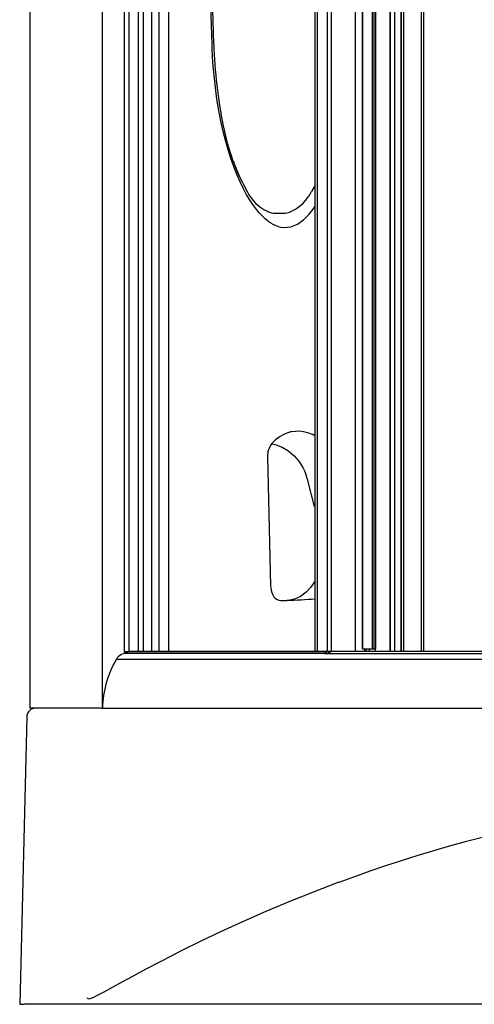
# Model space of a CAD drawing. Header units: millimetres. Extents: x 2845.84 to 2846.96, y 2905.71 to 2908.01.
# Tile 1 of 33: x 2845.84 to 2846.15, y 2905.71 to 2906.38. Entities that reach past the tile are written whole.
import ezdxf

# ---------------------------------------------------------------- set-up
doc = ezdxf.new("R2010")
doc.units = ezdxf.units.MM
doc.layers.add('SANINDUSA', color=3, linetype='Continuous')

msp = doc.modelspace()

# ---------------------------------------------------------------- linework, layer by layer
at = {"layer": 'SANINDUSA', "linetype": 'Continuous'}
for p, q in [((2845.84521, 2907.89434), (2845.84521, 2905.91434)), ((2845.89441, 2905.91537), (2845.89441, 2907.8933)), ((2845.9093, 2905.95238), (2845.9093, 2907.85548)), ((2845.90931, 2905.95238), (2845.90931, 2907.85548)), ((2845.9125, 2905.9527), (2845.9125, 2907.85548)), ((2845.91874, 2905.9527), (2845.91874, 2907.85548)), ((2845.92209, 2905.9527), (2845.92209, 2907.85548)), ((2845.9277, 2905.9527), (2845.9277, 2907.85598)), ((2845.93238, 2907.85598), (2845.93238, 2905.9527)), ((2845.93899, 2907.85598), (2845.93899, 2905.9527)), ((2846.03813, 2905.9527), (2846.03813, 2907.85598)), ((2846.03827, 2905.9527), (2846.03827, 2907.85598)), ((2846.03972, 2905.9527), (2846.03972, 2907.85598)), ((2846.04662, 2905.9527), (2846.04662, 2907.85598)), ((2846.04917, 2905.9527), (2846.04917, 2907.85598)), ((2846.06555, 2905.9527), (2846.06555, 2907.85598)), ((2846.07018, 2907.85434), (2846.07018, 2905.95434)), ((2846.0703, 2905.95434), (2846.0703, 2907.85434)), ((2846.07707, 2905.95434), (2846.07707, 2907.85434)), ((2846.07807, 2905.95434), (2846.07807, 2907.85434)), ((2846.07933, 2905.95434), (2846.07933, 2907.85434)), ((2846.08901, 2905.9527), (2846.08901, 2907.85598)), ((2846.08915, 2905.9527), (2846.08915, 2907.85598)), ((2846.09208, 2905.9527), (2846.09208, 2907.85598)), ((2846.09219, 2905.9527), (2846.09219, 2907.85598)), ((2846.09635, 2905.9527), (2846.09635, 2907.85598)), ((2846.09667, 2905.9527), (2846.09667, 2907.85598)), ((2846.09816, 2905.9527), (2846.09816, 2907.85598)), ((2846.10994, 2907.85598), (2846.10994, 2905.9527)), ((2846.11174, 2905.9527), (2846.11174, 2907.85598)), ((2846.03813, 2906.26765), (2846.03573, 2906.26323)), ((2846.01166, 2906.24859), (2846.0163, 2906.24859)), ((2846.01313, 2906.23972), (2846.01325, 2906.23969)), ((2846.00603, 2906.08426), (2846.00809, 2905.99671)), ((2846.00603, 2906.08426), (2846.00603, 2906.08426)), ((2846.03277, 2906.06906), (2846.03762, 2906.05057)), ((2846.01481, 2905.98707), (2846.01787, 2905.98707)), ((2846.01787, 2905.98709), (2846.01913, 2905.98714)), ((2845.9125, 2905.9527), (2845.90869, 2905.95149)), ((2846.04462, 2905.95149), (2845.90869, 2905.95149)), ((2845.90869, 2905.95149), (2845.90869, 2905.95133)), ((2846.04462, 2905.95133), (2845.90869, 2905.95133)), ((2845.90931, 2905.95238), (2845.9093, 2905.95238)), ((2845.91148, 2905.95238), (2845.90931, 2905.95238)), ((2845.91124, 2905.95231), (2845.91124, 2905.95238)), ((2846.03813, 2905.9527), (2845.9125, 2905.9527)), ((2846.0512, 2905.9527), (2846.03813, 2905.9527)), ((2846.03827, 2905.9527), (2846.03813, 2905.9527)), ((2846.04732, 2905.9527), (2846.04462, 2905.95149)), ((2846.04462, 2905.95149), (2846.04462, 2905.95133)), ((2846.04462, 2905.95133), (2846.58706, 2905.95133)), ((2846.04751, 2905.95134), (2846.04751, 2905.95251)), ((2846.04845, 2905.95134), (2846.04845, 2905.9527)), ((2846.88816, 2905.9527), (2846.0512, 2905.9527)), ((2846.07018, 2905.95434), (2846.0703, 2905.95434)), ((2846.0703, 2905.95434), (2846.07707, 2905.95434)), ((2846.07185, 2905.9527), (2846.07185, 2905.95434)), ((2846.07284, 2905.9527), (2846.07284, 2905.95434)), ((2846.07468, 2905.95434), (2846.07468, 2905.9527)), ((2846.07707, 2905.95434), (2846.07807, 2905.95434)), ((2846.07807, 2905.95434), (2846.07933, 2905.95434)), ((2846.07894, 2905.9527), (2846.07894, 2905.95434)), ((2845.90378, 2905.94743), (2846.89687, 2905.94743)), ((2845.84795, 2905.91434), (2845.84521, 2905.91434)), ((2845.84943, 2905.91434), (2845.84795, 2905.91434)), ((2845.85031, 2905.91434), (2845.84943, 2905.91434)), ((2845.87616, 2905.91434), (2845.85031, 2905.91434)), ((2845.8935, 2905.91434), (2845.87616, 2905.91434)), ((2845.8935, 2905.91434), (2846.28834, 2905.91434)), ((2845.84314, 2905.90848), (2845.83835, 2905.71434)), ((2845.83835, 2905.71434), (2845.84128, 2905.71434)), ((2845.86952, 2905.71434), (2845.84128, 2905.71434)), ((2845.88412, 2905.71434), (2845.86952, 2905.71434)), ((2845.88416, 2905.71434), (2845.88412, 2905.71434)), ((2846.91562, 2905.71434), (2845.88416, 2905.71434))]:
    msp.add_line(p, q, dxfattribs=at)
at = {"layer": 'SANINDUSA', "linetype": 'Continuous', "flags": 128}
for points in [[(2845.96966, 2906.36289), (2845.96769, 2906.43241), (2845.96597, 2906.50195), (2845.9645, 2906.5715), (2845.96327, 2906.64106), (2845.96229, 2906.71063), (2845.96155, 2906.78021), (2845.96106, 2906.8498), (2845.96081, 2906.91938), (2845.96081, 2906.98897), (2845.96106, 2907.05856), (2845.96155, 2907.12815), (2845.96229, 2907.19772), (2845.96327, 2907.2673), (2845.9645, 2907.33686), (2845.96597, 2907.40641), (2845.96769, 2907.47595), (2845.96966, 2907.54547)], [(2845.9685, 2906.36258), (2845.96706, 2906.40882), (2845.96584, 2906.45037)], [(2846.01313, 2906.2397), (2846.01298, 2906.23974), (2846.01144, 2906.24027), (2846.0099, 2906.24099), (2846.00816, 2906.242), (2846.00628, 2906.24332), (2846.00431, 2906.24495), (2846.00227, 2906.24689), (2846.00017, 2906.24915), (2845.99805, 2906.25174), (2845.99598, 2906.25455), (2845.99377, 2906.25787), (2845.9916, 2906.2615), (2845.98947, 2906.26545), (2845.98738, 2906.26974), (2845.98534, 2906.27439), (2845.98334, 2906.27943), (2845.9814, 2906.28486), (2845.97951, 2906.29072), (2845.9777, 2906.29702), (2845.97598, 2906.30375), (2845.97443, 2906.31074), (2845.97302, 2906.31801), (2845.97178, 2906.32558), (2845.97071, 2906.33347), (2845.96981, 2906.3417), (2845.9691, 2906.35029), (2845.9686, 2906.35911), (2845.9685, 2906.36258)], [(2846.01325, 2906.23969), (2846.01488, 2906.2393), (2846.0173, 2906.23905), (2846.02179, 2906.23954), (2846.02624, 2906.24128), (2846.03033, 2906.2441), (2846.03418, 2906.24793), (2846.03693, 2906.25146), (2846.03813, 2906.25332)], [(2846.03042, 2906.101), (2846.02741, 2906.10145), (2846.02238, 2906.10108), (2846.02153, 2906.10091)], [(2846.03501, 2906.09969), (2846.03401, 2906.10006), (2846.03042, 2906.101)], [(2846.03813, 2906.09847), (2846.03743, 2906.0988), (2846.03688, 2906.099)], [(2846.0092, 2906.09294), (2846.01185, 2906.09228), (2846.01588, 2906.09064), (2846.01978, 2906.08829), (2846.02399, 2906.08473), (2846.02717, 2906.08108), (2846.02988, 2906.07692), (2846.03128, 2906.07409), (2846.03128, 2906.07409)], [(2846.03128, 2906.07409), (2846.03128, 2906.07409), (2846.03277, 2906.06906)], [(2846.00809, 2905.99671), (2846.00814, 2905.99577), (2846.0084, 2905.99403), (2846.00886, 2905.99239), (2846.00951, 2905.99088), (2846.01034, 2905.98956), (2846.01133, 2905.98848), (2846.01246, 2905.98769), (2846.01367, 2905.98721), (2846.01479, 2905.98707)], [(2846.03813, 2906.00024), (2846.03532, 2905.99605), (2846.03204, 2905.9926), (2846.02824, 2905.98986), (2846.02424, 2905.98806), (2846.01994, 2905.98716), (2846.01913, 2905.98713)], [(2846.05422, 2905.79672), (2846.03747, 2905.79037), (2846.02145, 2905.78398), (2846.0048, 2905.777), (2845.98905, 2905.77008), (2845.97425, 2905.76328), (2845.96044, 2905.75669), (2845.94768, 2905.75038), (2845.9403, 2905.74664), (2845.93333, 2905.74304), (2845.92375, 2905.73799), (2845.91512, 2905.73336), (2845.90747, 2905.72921), (2845.90084, 2905.72559), (2845.89527, 2905.72258), (2845.8908, 2905.72024), (2845.88834, 2905.71903), (2845.88642, 2905.71823), (2845.88505, 2905.71792), (2845.88467, 2905.71795), (2845.88438, 2905.71818), (2845.88427, 2905.71848), (2845.88425, 2905.71862), (2845.88424, 2905.71869), (2845.88424, 2905.71872), (2845.88424, 2905.71874), (2845.88424, 2905.71877), (2845.88424, 2905.71879)]]:
    msp.add_lwpolyline(points, dxfattribs=at)
at = {"layer": 'SANINDUSA', "linetype": 'Continuous'}
for centre, radius, start, end in [((2846.29476, 2906.37234), 0.32524, 181.66429, 191.47854), ((2846.12422, 2906.33657), 0.151, 191.05698, 209.06047), ((2846.07624, 2906.31522), 0.09859, 198.73785, 209.9347), ((2846.01974, 2906.2776), 0.03104, 207.58795, 243.04406), ((2846.00822, 2906.2776), 0.03104, 296.95594, 332.41205), ((2846.01173, 2906.26292), 0.01433, 244.994, 269.7339), ((2846.02805, 2906.07651), 0.02525, 104.95298, 139.90633), ((2846.02675, 2906.07574), 0.02536, 63.33639, 70.91913), ((2846.01846, 2906.08501), 0.01245, 141.38067, 183.45909), ((2846.00909, 2906.09243), 0.000524, 76.96932, 135.88943), ((2845.9187, 2907.93247), 1.94796, 272.95406, 273.51507), ((2845.91064, 2905.94335), 0.00798, 90.01713, 149.31252), ((2846.04731, 2905.95252), 0.000201, 355.37497, 60.11975), ((2845.96145, 2905.91317), 0.06708, 149.29307, 179.00432), ((2845.84914, 2905.90834), 0.006, 90, 178.68575), ((2846.39989, 2904.8615), 0.99705, 69.71508, 110.28492), ((2845.88816, 2905.71856), 0.00393, 176.77031, 179.48566)]:
    msp.add_arc(centre, radius, start, end, dxfattribs=at)
at = {"layer": 'SANINDUSA'}
msp.add_arc((2846.01629, 2906.26266), 0.01407, 270.03308, 295.23903, dxfattribs=at)

doc.saveas('drawing.dxf')
